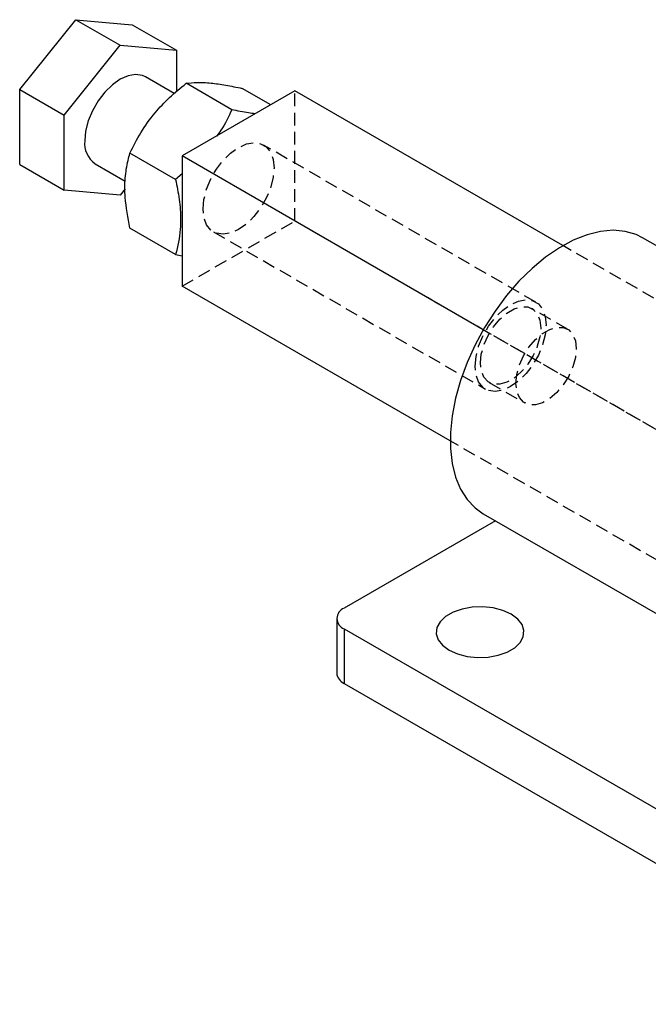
# Model space of a CAD drawing. Extents: x 72 to 802, y 28 to 567.
# Tile 26 of 29: x 506 to 631, y 147 to 344. Entities that reach past the tile are written whole.
import ezdxf

# ---------------------------------------------------------------- set-up
doc = ezdxf.new("R2010")
doc.units = 0
doc.header["$LTSCALE"] = 2
doc.linetypes.add('HIDDEN', pattern=[1.905, 1.27, -0.635])
doc.layers.get('0').update_dxf_attribs({"linetype": 'CONTINUOUS'})

msp = doc.modelspace()

# ---------------------------------------------------------------- linework, layer by layer
at = {"color": 7, "linetype": 'CONTINUOUS'}
for p, q in [((506.1243, 329.5836), (517.3202, 343.5112)), ((517.3202, 343.5112), (526.159, 338.4086)), ((517.3202, 343.5112), (528.516, 342.5101)), ((528.516, 342.5101), (537.3549, 337.4075)), ((514.9632, 324.4811), (526.159, 338.4086)), ((526.159, 338.4086), (537.3549, 337.4075)), ((537.3549, 337.4075), (537.3549, 329.1754)), ((536.9287, 328.8095), (531.1586, 332.1405)), ((548.3891, 325.5755), (539.2843, 330.8315)), ((556.1629, 326.5499), (550.4802, 329.8305)), ((506.1243, 329.5836), (514.9632, 324.4811)), ((506.1243, 314.655), (506.1243, 329.5836)), ((560.9546, 329.316), (538.5039, 316.3555)), ((614.3599, 298.4858), (560.9546, 329.316)), ((514.9632, 309.5525), (514.9632, 324.4811)), ((537.1932, 311.6479), (528.0885, 316.904)), ((598.4863, 281.7284), (538.5039, 316.3555)), ((538.5039, 316.3555), (538.5039, 290.4304)), ((506.1243, 314.655), (514.9632, 309.5525)), ((521.1594, 314.8195), (527.1602, 311.3553)), ((538.5039, 312.773), (537.1932, 311.6479)), ((526.159, 308.5514), (514.9632, 309.5525)), ((527.1575, 309.7935), (526.159, 308.5514)), ((537.1932, 296.7193), (528.0885, 301.9754)), ((695.2623, 262.5195), (630.2354, 300.0587)), ((537.1932, 296.7193), (538.5039, 296.4705)), ((591.9111, 259.5991), (538.5039, 290.4304)), ((600.938, 243.6503), (570.7568, 226.2271)), ((598.488, 245.0646), (763.4796, 149.817)), ((569.2923, 224.186), (569.2923, 213.2988)), ((570.7568, 222.145), (681.5369, 158.193)), ((570.7568, 222.145), (570.7568, 211.2578)), ((570.7568, 211.2578), (681.5369, 147.3058))]:
    msp.add_line(p, q, dxfattribs=at)
at = {"color": 7, "linetype": 'HIDDEN'}
for p, q in [((560.9546, 303.3908), (560.9546, 329.316)), ((608.9404, 287.238), (554.7288, 318.5337)), ((538.5039, 290.4304), (560.9546, 303.3908)), ((701.7867, 222.0902), (560.9546, 303.3908)), ((544.7296, 301.2127), (598.9412, 269.9171)), ((701.7867, 248.0154), (614.3599, 298.4858)), ((615.2615, 281.8569), (608.1904, 285.939)), ((679.336, 235.0549), (598.4863, 281.7284)), ((599.6911, 271.2161), (606.7622, 267.1341)), ((679.336, 209.1297), (591.9111, 259.5991))]:
    msp.add_line(p, q, dxfattribs=at)
at = {"color": 7, "linetype": 'CONTINUOUS', "flags": 128}
for points in [[(531.1586, 332.1405), (530.5677, 332.4091), (529.227, 332.6079), (527.7325, 332.349), (526.159, 331.6454), (524.5855, 330.5323), (523.091, 329.0656), (521.7503, 327.3189), (520.6306, 325.3796), (519.7882, 323.345), (519.2652, 321.3173), (519.0879, 319.398)], [(630.2354, 300.0587), (628.9685, 300.6817), (626.7627, 301.3319), (624.3688, 301.5459), (621.8233, 301.3206), (619.1647, 300.6593), (616.4332, 299.5721), (613.6704, 298.0754), (610.918, 296.192), (608.2178, 293.9503), (605.6108, 291.3845), (603.1364, 288.5333), (600.8322, 285.44), (598.7331, 282.1514), (596.8709, 278.7175), (595.2738, 275.1903), (593.9661, 271.6232), (592.9676, 268.0704), (592.2933, 264.5856), (591.9537, 261.2217), (591.9537, 258.0298), (592.2933, 255.0581), (592.9676, 252.3518), (593.9661, 249.9518), (595.2738, 247.8946), (596.8709, 246.2113), (598.488, 245.0646)], [(591.6754, 217.8929), (593.3359, 217.1419), (595.2594, 216.6421), (597.3343, 216.4226), (599.4398, 216.4961), (601.4537, 216.8584), (603.2589, 217.4884), (604.7504, 218.3495), (605.8417, 219.3916), (606.4692, 220.5542), (606.5966, 221.7697), (606.2164, 222.9674), (605.3507, 224.0779), (604.0498, 225.0365), (602.3893, 225.7875), (600.4657, 226.2872), (598.3909, 226.5067), (596.2853, 226.4332), (594.2715, 226.0709), (592.4663, 225.4409), (590.9747, 224.5799), (589.8834, 223.5378), (589.2559, 222.3752), (589.1285, 221.1597), (589.5088, 219.9619), (590.3745, 218.8515), (591.6754, 217.8929)]]:
    msp.add_lwpolyline(points, dxfattribs=at)
at = {"color": 7, "linetype": 'HIDDEN', "flags": 128}
for points in [[(542.6582, 305.7912), (542.8355, 307.7105), (543.3584, 309.7382), (544.2009, 311.7728), (545.3205, 313.7121), (546.6612, 315.4588), (548.1558, 316.9255), (549.7292, 318.0386), (551.3027, 318.7422), (552.7973, 319.0011), (554.138, 318.8023), (555.2576, 318.1557), (556.1001, 317.0938), (556.623, 315.6699), (556.8003, 313.9552), (556.623, 312.0359), (556.1001, 310.0081), (555.2576, 307.9736), (554.138, 306.0343), (552.7973, 304.2875), (551.3027, 302.8208), (549.7292, 301.7078), (548.1558, 301.0042), (546.6612, 300.7453), (545.3205, 300.9441), (544.2009, 301.5907), (543.3584, 302.6526), (542.8355, 304.0765), (542.6582, 305.7912)], [(596.8697, 274.4955), (597.047, 276.4148), (597.5699, 278.4426), (598.4124, 280.4771), (599.532, 282.4164), (600.8727, 284.1632), (602.3673, 285.6299), (603.9408, 286.743), (605.5142, 287.4466), (607.0088, 287.7055), (608.3495, 287.5066), (609.4691, 286.8601), (610.3116, 285.7982), (610.8345, 284.3742), (611.0118, 282.6596), (610.8345, 280.7403), (610.3116, 278.7125), (609.4691, 276.678), (608.3495, 274.7387), (607.0088, 272.9919), (605.5142, 271.5252), (603.9408, 270.4121), (602.3673, 269.7085), (600.8727, 269.4496), (599.532, 269.6485), (598.4124, 270.295), (597.5699, 271.3569), (597.047, 272.7809), (596.8697, 274.4955)], [(597.9304, 275.1078), (598.105, 276.8696), (598.6188, 278.7307), (599.4419, 280.5829), (600.5265, 282.3185), (601.8094, 283.8367), (603.2163, 285.0493), (604.6652, 285.8858), (606.0721, 286.2975), (607.3551, 286.2606), (608.4396, 285.7771), (609.2627, 284.8753), (609.7765, 283.6075), (609.9512, 282.0473), (609.7765, 280.2855), (609.2627, 278.4244), (608.4396, 276.5722), (607.3551, 274.8366), (606.0721, 273.3184), (604.6652, 272.1058), (603.2163, 271.2693), (601.8094, 270.8576), (600.5265, 270.8945), (599.4419, 271.378), (598.6188, 272.2798), (598.105, 273.5476), (597.9304, 275.1078)], [(605.0014, 271.0258), (605.1761, 272.7876), (605.6899, 274.6487), (606.513, 276.5008), (607.5975, 278.2365), (608.8805, 279.7547), (610.2874, 280.9673), (611.7363, 281.8037), (613.1431, 282.2155), (614.4261, 282.1785), (615.5107, 281.6951), (616.3338, 280.7933), (616.8476, 279.5254), (617.0222, 277.9652), (616.8476, 276.2034), (616.3338, 274.3424), (615.5107, 272.4902), (614.4261, 270.7545), (613.1431, 269.2363), (611.7363, 268.0237), (610.2874, 267.1873), (608.8805, 266.7756), (607.5975, 266.8125), (606.513, 267.2959), (605.6899, 268.1978), (605.1761, 269.4656), (605.0014, 271.0258)]]:
    msp.add_lwpolyline(points, dxfattribs=at)
at = {"color": 7, "linetype": 'CONTINUOUS'}
for centre, radius, start, end in [((523.973, 318.8503), 4.9157, 173.603741, 235.084069), ((571.5314, 224.186), 2.1831, 110.783447, 249.216676), ((571.7946, 213.5483), 2.5147, 185.694361, 245.625767)]:
    msp.add_arc(centre, radius, start, end, dxfattribs=at)
for points, knots in [([(528.0885, 316.904), (528.7714, 318.2796), (530.152, 321.0605), (532.849, 324.8047), (535.945, 328.085), (538.1644, 329.9104), (539.2843, 330.8315)], [0, 0, 0, 0, 0.26460575, 0.53494957, 0.76534398, 1, 1, 1, 1]), ([(539.2843, 330.8315), (539.9672, 330.9114), (541.3478, 331.0728), (544.0449, 330.9359), (547.1409, 330.5061), (549.3603, 330.057), (550.4802, 329.8305)], [0, 0, 0, 0, 0.26460593, 0.5349496, 0.76534418, 1, 1, 1, 1]), ([(548.3891, 325.5755), (547.7415, 324.1846), (546.8993, 322.3756), (545.6687, 320.712), (545.3843, 320.3275)], [0, 0, 0, 0, 0.768830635, 1, 1, 1, 1]), ([(553.0463, 324.7507), (552.5998, 324.8087), (551.1861, 324.9923), (549.5253, 325.3386), (548.3891, 325.5755)], [0, 0, 0, 0, 0.31585099, 1, 1, 1, 1]), ([(528.0885, 301.9754), (527.6955, 304.0598), (527.0411, 307.5311), (527.077, 312.0126), (527.5267, 314.8636), (527.9566, 316.425), (528.0885, 316.904)], [0, 0, 0, 0, 0.37723709, 0.62820906, 0.88596018, 1, 1, 1, 1]), ([(537.1932, 311.6479), (537.3251, 311.0167), (537.7476, 308.9944), (538.2017, 305.6235), (538.2472, 301.0936), (537.5861, 298.3501), (537.1932, 296.7193)], [0, 0, 0, 0, 0.11404036, 0.36536127, 0.62276124, 1, 1, 1, 1])]:
    msp.add_open_spline(points, degree=3, knots=knots, dxfattribs=at)

doc.saveas('drawing.dxf')
